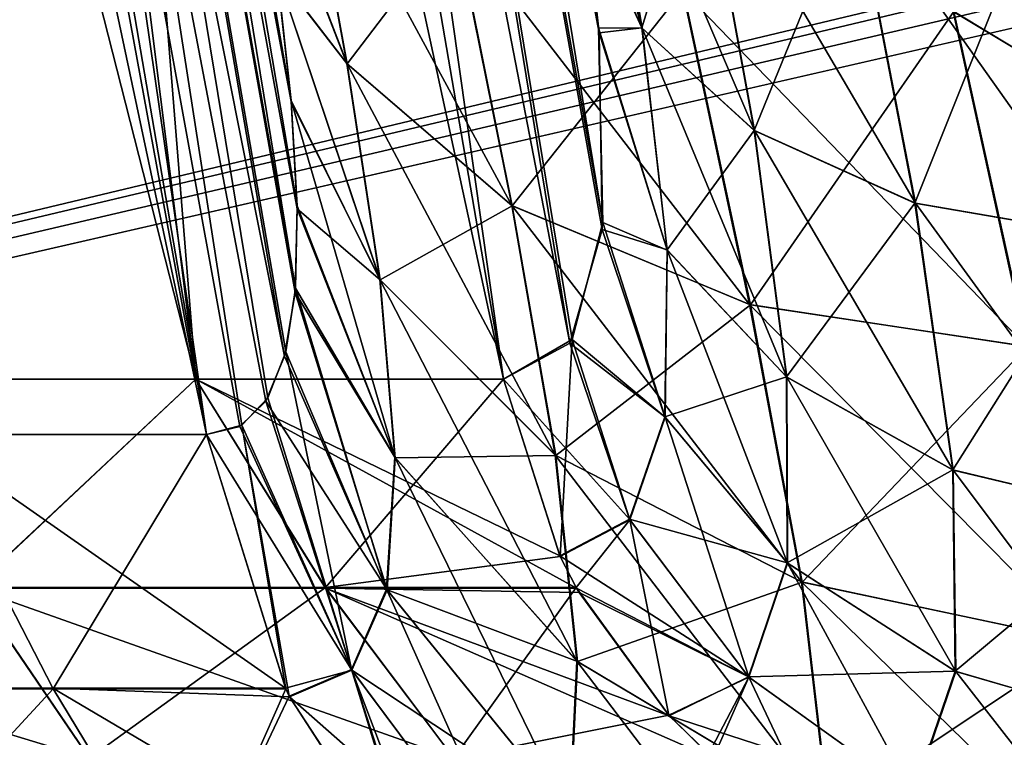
# Model space of a CAD drawing. Header units: millimetres. Extents: x -294 to 294, y -16 to 444.
# Tile 7 of 256: x -211.99 to -205.84, y 3.07 to 7.55. Entities that reach past the tile are written whole.
import ezdxf

# ---------------------------------------------------------------- set-up
doc = ezdxf.new("R2010")
doc.units = ezdxf.units.MM
doc.header["$LTSCALE"] = 65.185185
for name, color, linetype in [('559', 7, 'CONTINUOUS'), ('561', 7, 'CONTINUOUS'), ('606', 7, 'CONTINUOUS'), ('607', 7, 'CONTINUOUS'), ('614', 7, 'CONTINUOUS'), ('631', 7, 'CONTINUOUS'), ('632', 7, 'CONTINUOUS'), ('634', 7, 'CONTINUOUS'), ('730', 7, 'CONTINUOUS'), ('731', 7, 'CONTINUOUS'), ('732', 7, 'CONTINUOUS'), ('751', 7, 'CONTINUOUS'), ('752', 7, 'CONTINUOUS'), ('756', 7, 'CONTINUOUS')]:
    doc.layers.add(name, color=color, linetype=linetype)

msp = doc.modelspace()

# ---------------------------------------------------------------- linework, layer by layer
at = {"layer": '559', "linetype": 'Continuous'}
for points in [[(-238.5, 100, 19), (-238.5, -16, 19), (238.5, -16, 19), (-238.5, 100, 19)], [(-238.5, 100, 19), (238.5, -16, 19), (238.5, 100, 19), (-238.5, 100, 19)]]:
    msp.add_3dface(points, dxfattribs=at)
at = {"layer": '561', "linetype": 'Continuous'}
for points in [[(-238.5, 0), (-238.5, 100), (-9.3062, 54.7815), (-238.5, 0)], [(-238.5, 0), (-9.3062, 54.7815), (-10.2662, 54.158), (-238.5, 0)], [(-238.5, 0), (-10.2662, 54.158), (-10.9229, 53.2203), (-238.5, 0)], [(-11.1805, 52.1047), (-238.5, 0), (-10.9229, 53.2203), (-11.1805, 52.1047)], [(-13, 0), (-238.5, 0), (-11.1805, 52.1047), (-13, 0)]]:
    msp.add_3dface(points, dxfattribs=at)
at = {"layer": '606', "linetype": 'Continuous'}
for points in [[(-213.6941, 5.3054, -48.7327), (-210.8916, 5.3054, -44.5278), (-212.2829, 4.0024, -47.6692), (-213.6941, 5.3054, -48.7327)], [(-212.2829, 4.0024, -47.6692), (-210.8916, 5.3054, -44.5278), (-210.0823, 4.0024, -43.9854), (-212.2829, 4.0024, -47.6692)], [(-210.8916, 5.3054, -44.5278), (-208.9689, 5.3054, -39.8546), (-210.0823, 4.0024, -43.9854), (-210.8916, 5.3054, -44.5278)], [(-210.0823, 4.0024, -43.9854), (-208.9689, 5.3054, -39.8546), (-208.6162, 4.1979, -39.9605), (-210.0823, 4.0024, -43.9854)], [(-208.5153, 4.0026, -39.9908), (-210.0823, 4.0024, -43.9854), (-208.6162, 4.1979, -39.9605), (-208.5153, 4.0026, -39.9908)], [(-214.4257, 2.9367, -51.5743), (-212.2829, 4.0024, -47.6692), (-211.5563, 2.9367, -48.1888), (-214.4257, 2.9367, -51.5743)], [(-212.2829, 4.0024, -47.6692), (-210.0823, 4.0024, -43.9854), (-211.5563, 2.9367, -48.1888), (-212.2829, 4.0024, -47.6692)], [(-211.5563, 2.9367, -48.1888), (-210.0823, 4.0024, -43.9854), (-209.2804, 2.9367, -44.3789), (-211.5563, 2.9367, -48.1888)], [(-210.0823, 4.0024, -43.9854), (-208.5153, 4.0026, -39.9908), (-209.2804, 2.9367, -44.3789), (-210.0823, 4.0024, -43.9854)], [(-208.5153, 4.0026, -39.9908), (-207.9373, 3.2058, -40.1642), (-209.2804, 2.9367, -44.3789), (-208.5153, 4.0026, -39.9908)], [(-209.2804, 2.9367, -44.3789), (-207.9373, 3.2058, -40.1642), (-207.6891, 2.9629, -40.2387), (-209.2804, 2.9367, -44.3789)]]:
    msp.add_3dface(points, dxfattribs=at)
at = {"layer": '607', "linetype": 'Continuous'}
for points in [[(-208.1044, 7.4981, -33.2784), (-208.5841, 9.1499, -33.4565), (-208.381, 9.1543, -32.1793), (-208.1044, 7.4981, -33.2784)], [(-208.4623, 8.291, -34.0463), (-208.5841, 9.1499, -33.4565), (-208.1044, 7.4981, -33.2784), (-208.4623, 8.291, -34.0463)], [(-208.1044, 7.4981, -33.2784), (-208.381, 9.1543, -32.1793), (-207.4013, 6.8574, -32.491), (-208.1044, 7.4981, -33.2784)], [(-207.4013, 6.8574, -32.491), (-208.381, 9.1543, -32.1793), (-207.736, 8.6925, -31.233), (-207.4013, 6.8574, -32.491)], [(-207.4013, 6.8574, -32.491), (-207.736, 8.6925, -31.233), (-206.3966, 6.4042, -31.8693), (-207.4013, 6.8574, -32.491)], [(-206.3966, 6.4042, -31.8693), (-207.736, 8.6925, -31.233), (-206.7785, 8.3869, -30.4642), (-206.3966, 6.4042, -31.8693)], [(-205.6463, 8.2813, -29.9834), (-205.2349, 6.2037, -31.5025), (-206.7785, 8.3869, -30.4642), (-205.6463, 8.2813, -29.9834)], [(-205.2349, 6.2037, -31.5025), (-206.3966, 6.4042, -31.8693), (-206.7785, 8.3869, -30.4642), (-205.2349, 6.2037, -31.5025)], [(-208.3754, 7.4988, -34.747), (-208.4623, 8.291, -34.0463), (-208.1044, 7.4981, -33.2784), (-208.3754, 7.4988, -34.747)], [(-208.3491, 6.2827, -36.3156), (-208.3754, 7.4988, -34.747), (-207.9464, 6.1111, -34.6782), (-208.3491, 6.2827, -36.3156)], [(-207.9464, 6.1111, -34.6782), (-208.3754, 7.4988, -34.747), (-208.1044, 7.4981, -33.2784), (-207.9464, 6.1111, -34.6782)], [(-207.9464, 6.1111, -34.6782), (-208.1044, 7.4981, -33.2784), (-207.1992, 5.3169, -34.0987), (-207.9464, 6.1111, -34.6782)], [(-207.1992, 5.3169, -34.0987), (-208.1044, 7.4981, -33.2784), (-207.4013, 6.8574, -32.491), (-207.1992, 5.3169, -34.0987)], [(-207.1992, 5.3169, -34.0987), (-207.4013, 6.8574, -32.491), (-206.16, 4.7372, -33.6684), (-207.1992, 5.3169, -34.0987)], [(-206.16, 4.7372, -33.6684), (-207.4013, 6.8574, -32.491), (-206.3966, 6.4042, -31.8693), (-206.16, 4.7372, -33.6684)], [(-205.2349, 6.2037, -31.5025), (-204.9781, 4.4554, -33.4491), (-206.3966, 6.4042, -31.8693), (-205.2349, 6.2037, -31.5025)], [(-204.9781, 4.4554, -33.4491), (-206.16, 4.7372, -33.6684), (-206.3966, 6.4042, -31.8693), (-204.9781, 4.4554, -33.4491)], [(-208.5399, 5.5529, -38.0365), (-208.3491, 6.2827, -36.3156), (-207.9592, 5.0672, -36.3212), (-208.5399, 5.5529, -38.0365)], [(-207.9592, 5.0672, -36.3212), (-208.3491, 6.2827, -36.3156), (-207.9464, 6.1111, -34.6782), (-207.9592, 5.0672, -36.3212)], [(-207.9592, 5.0672, -36.3212), (-207.9464, 6.1111, -34.6782), (-207.195, 4.1555, -35.9903), (-207.9592, 5.0672, -36.3212)], [(-207.195, 4.1555, -35.9903), (-207.9464, 6.1111, -34.6782), (-207.1992, 5.3169, -34.0987), (-207.195, 4.1555, -35.9903)], [(-208.6162, 4.1979, -39.9605), (-208.9689, 5.3054, -39.8546), (-208.5399, 5.5529, -38.0365), (-208.6162, 4.1979, -39.9605)], [(-208.6162, 4.1979, -39.9605), (-208.5399, 5.5529, -38.0365), (-208.1814, 4.4259, -38.1181), (-208.6162, 4.1979, -39.9605)], [(-208.1814, 4.4259, -38.1181), (-208.5399, 5.5529, -38.0365), (-207.9592, 5.0672, -36.3212), (-208.1814, 4.4259, -38.1181)], [(-207.195, 4.1555, -35.9903), (-207.1992, 5.3169, -34.0987), (-206.1449, 3.4789, -35.7882), (-207.195, 4.1555, -35.9903)], [(-206.1449, 3.4789, -35.7882), (-207.1992, 5.3169, -34.0987), (-206.16, 4.7372, -33.6684), (-206.1449, 3.4789, -35.7882)], [(-208.1814, 4.4259, -38.1181), (-207.9592, 5.0672, -36.3212), (-207.4372, 3.4424, -38.0576), (-208.1814, 4.4259, -38.1181)], [(-207.4372, 3.4424, -38.0576), (-207.9592, 5.0672, -36.3212), (-207.195, 4.1555, -35.9903), (-207.4372, 3.4424, -38.0576)], [(-204.9781, 4.4554, -33.4491), (-204.9601, 3.1347, -35.7439), (-206.16, 4.7372, -33.6684), (-204.9781, 4.4554, -33.4491)], [(-204.9601, 3.1347, -35.7439), (-206.1449, 3.4789, -35.7882), (-206.16, 4.7372, -33.6684), (-204.9601, 3.1347, -35.7439)], [(-208.5153, 4.0026, -39.9908), (-208.6162, 4.1979, -39.9605), (-208.1814, 4.4259, -38.1181), (-208.5153, 4.0026, -39.9908)], [(-207.9373, 3.2058, -40.1642), (-208.5153, 4.0026, -39.9908), (-208.1814, 4.4259, -38.1181), (-207.9373, 3.2058, -40.1642)], [(-207.9373, 3.2058, -40.1642), (-208.1814, 4.4259, -38.1181), (-207.4372, 3.4424, -38.0576), (-207.9373, 3.2058, -40.1642)], [(-207.4372, 3.4424, -38.0576), (-207.195, 4.1555, -35.9903), (-206.4087, 2.7067, -38.1039), (-207.4372, 3.4424, -38.0576)], [(-206.4087, 2.7067, -38.1039), (-207.195, 4.1555, -35.9903), (-206.1449, 3.4789, -35.7882), (-206.4087, 2.7067, -38.1039)], [(-205.2439, 2.3244, -38.2501), (-206.4087, 2.7067, -38.1039), (-206.1449, 3.4789, -35.7882), (-205.2439, 2.3244, -38.2501)], [(-204.9601, 3.1347, -35.7439), (-205.2439, 2.3244, -38.2501), (-206.1449, 3.4789, -35.7882), (-204.9601, 3.1347, -35.7439)], [(-207.6891, 2.9629, -40.2387), (-207.9373, 3.2058, -40.1642), (-207.4372, 3.4424, -38.0576), (-207.6891, 2.9629, -40.2387)], [(-207.66, 2.9371, -40.2475), (-207.6891, 2.9629, -40.2387), (-207.4372, 3.4424, -38.0576), (-207.66, 2.9371, -40.2475)], [(-206.9711, 2.4553, -40.4542), (-207.66, 2.9371, -40.2475), (-207.4372, 3.4424, -38.0576), (-206.9711, 2.4553, -40.4542)], [(-206.9711, 2.4553, -40.4542), (-207.4372, 3.4424, -38.0576), (-206.4087, 2.7067, -38.1039), (-206.9711, 2.4553, -40.4542)]]:
    msp.add_3dface(points, dxfattribs=at)
at = {"layer": '614', "linetype": 'Continuous'}
for points in [[(-214.762, 26.3889, -43.8181), (-213.5322, 26.3889, -41.4735), (-210.8916, 5.3054, -44.5278), (-214.762, 26.3889, -43.8181)], [(-214.762, 26.3889, -43.8181), (-210.8916, 5.3054, -44.5278), (-213.6941, 5.3054, -48.7327), (-214.762, 26.3889, -43.8181)], [(-213.5322, 26.3889, -41.4735), (-212.5943, 26.3889, -38.9977), (-210.8916, 5.3054, -44.5278), (-213.5322, 26.3889, -41.4735)], [(-212.5943, 26.3889, -38.9977), (-211.9619, 26.3889, -36.4269), (-208.9689, 5.3054, -39.8546), (-212.5943, 26.3889, -38.9977)], [(-212.5943, 26.3889, -38.9977), (-208.9689, 5.3054, -39.8546), (-210.8916, 5.3054, -44.5278), (-212.5943, 26.3889, -38.9977)], [(-211.9619, 26.3889, -36.4269), (-211.6442, 26.3889, -33.7985), (-208.3491, 6.2827, -36.3156), (-211.9619, 26.3889, -36.4269)], [(-208.9689, 5.3054, -39.8546), (-211.9619, 26.3889, -36.4269), (-208.5399, 5.5529, -38.0365), (-208.9689, 5.3054, -39.8546)], [(-211.9619, 26.3889, -36.4269), (-208.3491, 6.2827, -36.3156), (-208.5399, 5.5529, -38.0365), (-211.9619, 26.3889, -36.4269)], [(-211.6442, 26.3889, -33.7985), (-208.4623, 8.291, -34.0463), (-208.3754, 7.4988, -34.747), (-211.6442, 26.3889, -33.7985)], [(-211.6442, 26.3889, -33.7985), (-208.3754, 7.4988, -34.747), (-208.3491, 6.2827, -36.3156), (-211.6442, 26.3889, -33.7985)]]:
    msp.add_3dface(points, dxfattribs=at)
at = {"layer": '631', "linetype": 'Continuous'}
for points in [[(-208.1059, 7.5001, -313.7192), (-208.3824, 9.1558, -314.8177), (-208.4606, 8.2778, -312.9433), (-208.1059, 7.5001, -313.7192)], [(-208.1059, 7.5001, -313.7192), (-207.7385, 8.6937, -315.7644), (-208.3824, 9.1558, -314.8177), (-208.1059, 7.5001, -313.7192)], [(-207.4039, 6.859, -314.5068), (-207.7385, 8.6937, -315.7644), (-208.1059, 7.5001, -313.7192), (-207.4039, 6.859, -314.5068)], [(-207.4039, 6.859, -314.5068), (-206.7818, 8.3875, -316.5339), (-207.7385, 8.6937, -315.7644), (-207.4039, 6.859, -314.5068)], [(-206.4, 6.4052, -315.1292), (-206.7818, 8.3875, -316.5339), (-207.4039, 6.859, -314.5068), (-206.4, 6.4052, -315.1292)], [(-206.4, 6.4052, -315.1292), (-205.6498, 8.2813, -317.0157), (-206.7818, 8.3875, -316.5339), (-206.4, 6.4052, -315.1292)], [(-208.3729, 7.4691, -312.223), (-208.1059, 7.5001, -313.7192), (-208.4606, 8.2778, -312.9433), (-208.3729, 7.4691, -312.223)], [(-205.2385, 6.2039, -315.4968), (-205.6498, 8.2813, -317.0157), (-206.4, 6.4052, -315.1292), (-205.2385, 6.2039, -315.4968)], [(-207.9481, 6.1136, -312.32), (-208.1059, 7.5001, -313.7192), (-208.3729, 7.4691, -312.223), (-207.9481, 6.1136, -312.32)], [(-208.3528, 6.2402, -310.6109), (-207.9481, 6.1136, -312.32), (-208.3729, 7.4691, -312.223), (-208.3528, 6.2402, -310.6109)], [(-207.9481, 6.1136, -312.32), (-207.4039, 6.859, -314.5068), (-208.1059, 7.5001, -313.7192), (-207.9481, 6.1136, -312.32)], [(-207.202, 5.319, -312.8997), (-207.4039, 6.859, -314.5068), (-207.9481, 6.1136, -312.32), (-207.202, 5.319, -312.8997)], [(-207.202, 5.319, -312.8997), (-206.4, 6.4052, -315.1292), (-207.4039, 6.859, -314.5068), (-207.202, 5.319, -312.8997)], [(-206.1634, 4.7386, -313.3306), (-206.4, 6.4052, -315.1292), (-207.202, 5.319, -312.8997), (-206.1634, 4.7386, -313.3306)], [(-206.1634, 4.7386, -313.3306), (-205.2385, 6.2039, -315.4968), (-206.4, 6.4052, -315.1292), (-206.1634, 4.7386, -313.3306)], [(-208.5544, 5.5306, -308.8804), (-207.961, 5.0701, -310.6777), (-208.3528, 6.2402, -310.6109), (-208.5544, 5.5306, -308.8804)], [(-207.961, 5.0701, -310.6777), (-207.9481, 6.1136, -312.32), (-208.3528, 6.2402, -310.6109), (-207.961, 5.0701, -310.6777)], [(-204.9817, 4.4557, -313.5506), (-205.2385, 6.2039, -315.4968), (-206.1634, 4.7386, -313.3306), (-204.9817, 4.4557, -313.5506)], [(-207.961, 5.0701, -310.6777), (-207.202, 5.319, -312.8997), (-207.9481, 6.1136, -312.32), (-207.961, 5.0701, -310.6777)], [(-208.9689, 5.3054, -307.1454), (-208.1832, 4.4291, -308.8815), (-208.5544, 5.5306, -308.8804), (-208.9689, 5.3054, -307.1454)], [(-208.1832, 4.4291, -308.8815), (-207.961, 5.0701, -310.6777), (-208.5544, 5.5306, -308.8804), (-208.1832, 4.4291, -308.8815)], [(-208.6177, 4.2009, -307.04), (-208.1832, 4.4291, -308.8815), (-208.9689, 5.3054, -307.1454), (-208.6177, 4.2009, -307.04)], [(-207.1978, 4.1579, -311.0089), (-207.202, 5.319, -312.8997), (-207.961, 5.0701, -310.6777), (-207.1978, 4.1579, -311.0089)], [(-207.1978, 4.1579, -311.0089), (-206.1634, 4.7386, -313.3306), (-207.202, 5.319, -312.8997), (-207.1978, 4.1579, -311.0089)], [(-208.1832, 4.4291, -308.8815), (-207.1978, 4.1579, -311.0089), (-207.961, 5.0701, -310.6777), (-208.1832, 4.4291, -308.8815)], [(-206.1484, 3.4804, -311.2114), (-206.1634, 4.7386, -313.3306), (-207.1978, 4.1579, -311.0089), (-206.1484, 3.4804, -311.2114)], [(-206.1484, 3.4804, -311.2114), (-204.9817, 4.4557, -313.5506), (-206.1634, 4.7386, -313.3306), (-206.1484, 3.4804, -311.2114)], [(-208.6177, 4.2009, -307.04), (-207.4399, 3.4451, -308.9423), (-208.1832, 4.4291, -308.8815), (-208.6177, 4.2009, -307.04)], [(-207.4399, 3.4451, -308.9423), (-207.1978, 4.1579, -311.0089), (-208.1832, 4.4291, -308.8815), (-207.4399, 3.4451, -308.9423)], [(-204.9637, 3.1352, -311.2562), (-204.9817, 4.4557, -313.5506), (-206.1484, 3.4804, -311.2114), (-204.9637, 3.1352, -311.2562)], [(-208.5134, 3.9993, -307.0087), (-207.4399, 3.4451, -308.9423), (-208.6177, 4.2009, -307.04), (-208.5134, 3.9993, -307.0087)], [(-207.4399, 3.4451, -308.9423), (-206.1484, 3.4804, -311.2114), (-207.1978, 4.1579, -311.0089), (-207.4399, 3.4451, -308.9423)], [(-208.4978, 3.9713, -307.004), (-207.4399, 3.4451, -308.9423), (-208.5134, 3.9993, -307.0087), (-208.4978, 3.9713, -307.004)], [(-207.9342, 3.2025, -306.8349), (-207.4399, 3.4451, -308.9423), (-208.4978, 3.9713, -307.004), (-207.9342, 3.2025, -306.8349)], [(-207.9342, 3.2025, -306.8349), (-206.4121, 2.7084, -308.8964), (-207.4399, 3.4451, -308.9423), (-207.9342, 3.2025, -306.8349)], [(-206.4121, 2.7084, -308.8964), (-206.1484, 3.4804, -311.2114), (-207.4399, 3.4451, -308.9423), (-206.4121, 2.7084, -308.8964)], [(-206.4121, 2.7084, -308.8964), (-204.9637, 3.1352, -311.2562), (-206.1484, 3.4804, -311.2114), (-206.4121, 2.7084, -308.8964)], [(-207.6571, 2.9346, -306.7517), (-206.4121, 2.7084, -308.8964), (-207.9342, 3.2025, -306.8349), (-207.6571, 2.9346, -306.7517)], [(-205.2475, 2.325, -308.7505), (-204.9637, 3.1352, -311.2562), (-206.4121, 2.7084, -308.8964), (-205.2475, 2.325, -308.7505)]]:
    msp.add_3dface(points, dxfattribs=at)
at = {"layer": '632', "linetype": 'Continuous'}
for points in [[(-210.8916, 5.3054, -302.4722), (-213.6941, 5.3054, -298.2673), (-212.2818, 4, -299.33), (-210.8916, 5.3054, -302.4722)], [(-210.0811, 4, -303.014), (-210.8916, 5.3054, -302.4722), (-212.2818, 4, -299.33), (-210.0811, 4, -303.014)], [(-208.5134, 3.9993, -307.0087), (-208.6177, 4.2009, -307.04), (-210.8916, 5.3054, -302.4722), (-208.5134, 3.9993, -307.0087)], [(-208.5134, 3.9993, -307.0087), (-210.8916, 5.3054, -302.4722), (-210.0811, 4, -303.014), (-208.5134, 3.9993, -307.0087)], [(-208.6177, 4.2009, -307.04), (-208.9689, 5.3054, -307.1454), (-210.8916, 5.3054, -302.4722), (-208.6177, 4.2009, -307.04)], [(-212.2818, 4, -299.33), (-215.0564, 4, -296.0564), (-211.5545, 2.9349, -298.8099), (-212.2818, 4, -299.33)], [(-211.5545, 2.9349, -298.8099), (-215.0564, 4, -296.0564), (-214.4242, 2.9349, -295.4242), (-211.5545, 2.9349, -298.8099)], [(-210.0811, 4, -303.014), (-212.2818, 4, -299.33), (-209.2785, 2.9349, -302.6201), (-210.0811, 4, -303.014)], [(-209.2785, 2.9349, -302.6201), (-212.2818, 4, -299.33), (-211.5545, 2.9349, -298.8099), (-209.2785, 2.9349, -302.6201)], [(-207.6571, 2.9346, -306.7517), (-207.9342, 3.2025, -306.8349), (-210.0811, 4, -303.014), (-207.6571, 2.9346, -306.7517)], [(-207.6571, 2.9346, -306.7517), (-210.0811, 4, -303.014), (-209.2785, 2.9349, -302.6201), (-207.6571, 2.9346, -306.7517)], [(-207.9342, 3.2025, -306.8349), (-208.4978, 3.9713, -307.004), (-210.0811, 4, -303.014), (-207.9342, 3.2025, -306.8349)], [(-208.4978, 3.9713, -307.004), (-208.5134, 3.9993, -307.0087), (-210.0811, 4, -303.014), (-208.4978, 3.9713, -307.004)]]:
    msp.add_3dface(points, dxfattribs=at)
at = {"layer": '634', "linetype": 'Continuous'}
for points in [[(-213.6941, 5.3054, -298.2673), (-210.8916, 5.3054, -302.4722), (-216.2656, 26.3889, -301.0029), (-213.6941, 5.3054, -298.2673)], [(-216.2656, 26.3889, -301.0029), (-210.8916, 5.3054, -302.4722), (-214.762, 26.3889, -303.1819), (-216.2656, 26.3889, -301.0029)], [(-214.762, 26.3889, -303.1819), (-210.8916, 5.3054, -302.4722), (-213.5322, 26.3889, -305.5265), (-214.762, 26.3889, -303.1819)], [(-210.8916, 5.3054, -302.4722), (-208.9689, 5.3054, -307.1454), (-213.5322, 26.3889, -305.5265), (-210.8916, 5.3054, -302.4722)], [(-213.5322, 26.3889, -305.5265), (-208.9689, 5.3054, -307.1454), (-212.5943, 26.3889, -308.0023), (-213.5322, 26.3889, -305.5265)], [(-208.9689, 5.3054, -307.1454), (-208.5544, 5.5306, -308.8804), (-212.5943, 26.3889, -308.0023), (-208.9689, 5.3054, -307.1454)], [(-212.5943, 26.3889, -308.0023), (-208.5544, 5.5306, -308.8804), (-211.9619, 26.3889, -310.5731), (-212.5943, 26.3889, -308.0023)], [(-208.5544, 5.5306, -308.8804), (-208.3528, 6.2402, -310.6109), (-211.9619, 26.3889, -310.5731), (-208.5544, 5.5306, -308.8804)], [(-208.3528, 6.2402, -310.6109), (-208.3729, 7.4691, -312.223), (-211.9619, 26.3889, -310.5731), (-208.3528, 6.2402, -310.6109)], [(-208.3729, 7.4691, -312.223), (-208.4606, 8.2778, -312.9433), (-211.9619, 26.3889, -310.5731), (-208.3729, 7.4691, -312.223)]]:
    msp.add_3dface(points, dxfattribs=at)
at = {"layer": '730', "linetype": 'Continuous'}
for points in [[(-212.601, 4.9581, -43.613), (-210.8237, 4.9581, -39.2902), (-215.2985, 26.0419, -40.674), (-212.601, 4.9581, -43.613)], [(-215.2985, 26.0419, -40.674), (-210.8237, 4.9581, -39.2902), (-214.4437, 26.0419, -38.4156), (-215.2985, 26.0419, -40.674)], [(-210.4545, 5.1674, -37.7444), (-210.3369, 5.4481, -36.9437), (-214.4437, 26.0419, -38.4156), (-210.4545, 5.1674, -37.7444)], [(-214.4437, 26.0419, -38.4156), (-210.3369, 5.4481, -36.9437), (-213.8677, 26.0419, -36.0706), (-214.4437, 26.0419, -38.4156)], [(-210.6173, 5.0092, -38.5239), (-210.4545, 5.1674, -37.7444), (-214.4437, 26.0419, -38.4156), (-210.6173, 5.0092, -38.5239)], [(-210.8237, 4.9581, -39.2902), (-210.6173, 5.0092, -38.5239), (-214.4437, 26.0419, -38.4156), (-210.8237, 4.9581, -39.2902)], [(-210.2961, 7.0388, -34.6779), (-210.3848, 7.8482, -33.9942), (-213.8677, 26.0419, -36.0706), (-210.2961, 7.0388, -34.6779)], [(-210.258, 6.3685, -35.4127), (-210.2961, 7.0388, -34.6779), (-213.8677, 26.0419, -36.0706), (-210.258, 6.3685, -35.4127)], [(-210.2717, 5.8472, -36.1635), (-210.258, 6.3685, -35.4127), (-213.8677, 26.0419, -36.0706), (-210.2717, 5.8472, -36.1635)], [(-210.3369, 5.4481, -36.9437), (-210.2717, 5.8472, -36.1635), (-213.8677, 26.0419, -36.0706), (-210.3369, 5.4481, -36.9437)]]:
    msp.add_3dface(points, dxfattribs=at)
at = {"layer": '731', "linetype": 'Continuous'}
for points in [[(-210.5118, 8.7406, -33.4153), (-209.9451, 7.2742, -32.3854), (-210.2266, 8.8123, -31.5064), (-210.5118, 8.7406, -33.4153)], [(-209.9451, 7.2742, -32.3854), (-209.2725, 8.1612, -30.0584), (-210.2266, 8.8123, -31.5064), (-209.9451, 7.2742, -32.3854)], [(-210.5118, 8.7406, -33.4153), (-210.3848, 7.8482, -33.9942), (-209.9451, 7.2742, -32.3854), (-210.5118, 8.7406, -33.4153)], [(-204.6422, 6.6852, -28.5024), (-204.8009, 8.3188, -27.5571), (-206.1559, 7.6008, -28.137), (-204.6422, 6.6852, -28.5024)], [(-208.9147, 6.3878, -31.1271), (-209.2725, 8.1612, -30.0584), (-209.9451, 7.2742, -32.3854), (-208.9147, 6.3878, -31.1271)], [(-208.9147, 6.3878, -31.1271), (-207.8473, 7.7371, -28.8788), (-209.2725, 8.1612, -30.0584), (-208.9147, 6.3878, -31.1271)], [(-210.3848, 7.8482, -33.9942), (-210.2961, 7.0388, -34.6779), (-209.7393, 5.9243, -33.4969), (-210.3848, 7.8482, -33.9942)], [(-210.3848, 7.8482, -33.9942), (-209.7393, 5.9243, -33.4969), (-209.9451, 7.2742, -32.3854), (-210.3848, 7.8482, -33.9942)], [(-207.4271, 5.7697, -30.1231), (-207.8473, 7.7371, -28.8788), (-208.9147, 6.3878, -31.1271), (-207.4271, 5.7697, -30.1231)], [(-207.4271, 5.7697, -30.1231), (-206.1559, 7.6008, -28.137), (-207.8473, 7.7371, -28.8788), (-207.4271, 5.7697, -30.1231)], [(-205.6965, 5.5087, -29.5178), (-206.1559, 7.6008, -28.137), (-207.4271, 5.7697, -30.1231), (-205.6965, 5.5087, -29.5178)], [(-205.6965, 5.5087, -29.5178), (-204.6422, 6.6852, -28.5024), (-206.1559, 7.6008, -28.137), (-205.6965, 5.5087, -29.5178)], [(-209.7393, 5.9243, -33.4969), (-208.9147, 6.3878, -31.1271), (-209.9451, 7.2742, -32.3854), (-209.7393, 5.9243, -33.4969)], [(-210.2961, 7.0388, -34.6779), (-210.258, 6.3685, -35.4127), (-209.7393, 5.9243, -33.4969), (-210.2961, 7.0388, -34.6779)], [(-210.258, 6.3685, -35.4127), (-210.2717, 5.8472, -36.1635), (-209.6456, 4.8131, -34.8132), (-210.258, 6.3685, -35.4127)], [(-210.258, 6.3685, -35.4127), (-209.6456, 4.8131, -34.8132), (-209.7393, 5.9243, -33.4969), (-210.258, 6.3685, -35.4127)], [(-208.6436, 4.8276, -32.4832), (-208.9147, 6.3878, -31.1271), (-209.7393, 5.9243, -33.4969), (-208.6436, 4.8276, -32.4832)], [(-208.6436, 4.8276, -32.4832), (-207.4271, 5.7697, -30.1231), (-208.9147, 6.3878, -31.1271), (-208.6436, 4.8276, -32.4832)], [(-209.6456, 4.8131, -34.8132), (-208.6436, 4.8276, -32.4832), (-209.7393, 5.9243, -33.4969), (-209.6456, 4.8131, -34.8132)], [(-210.2717, 5.8472, -36.1635), (-210.3369, 5.4481, -36.9437), (-209.6972, 3.9885, -36.2883), (-210.2717, 5.8472, -36.1635)], [(-210.2717, 5.8472, -36.1635), (-209.6972, 3.9885, -36.2883), (-209.6456, 4.8131, -34.8132), (-210.2717, 5.8472, -36.1635)], [(-207.104, 4.0361, -31.7049), (-207.4271, 5.7697, -30.1231), (-208.6436, 4.8276, -32.4832), (-207.104, 4.0361, -31.7049)], [(-207.104, 4.0361, -31.7049), (-205.6965, 5.5087, -29.5178), (-207.4271, 5.7697, -30.1231), (-207.104, 4.0361, -31.7049)], [(-205.3419, 3.6635, -31.2736), (-205.6965, 5.5087, -29.5178), (-207.104, 4.0361, -31.7049), (-205.3419, 3.6635, -31.2736)], [(-210.3369, 5.4481, -36.9437), (-210.4545, 5.1674, -37.7444), (-209.6972, 3.9885, -36.2883), (-210.3369, 5.4481, -36.9437)], [(-210.4545, 5.1674, -37.7444), (-210.6173, 5.0092, -38.5239), (-209.9161, 3.4863, -37.8575), (-210.4545, 5.1674, -37.7444)], [(-210.4545, 5.1674, -37.7444), (-209.9161, 3.4863, -37.8575), (-209.6972, 3.9885, -36.2883), (-210.4545, 5.1674, -37.7444)], [(-210.6173, 5.0092, -38.5239), (-210.8237, 4.9581, -39.2902), (-209.9161, 3.4863, -37.8575), (-210.6173, 5.0092, -38.5239)], [(-209.9161, 3.4863, -37.8575), (-210.8237, 4.9581, -39.2902), (-210.3311, 3.3735, -39.4379), (-209.9161, 3.4863, -37.8575)], [(-209.6972, 3.9885, -36.2883), (-208.5081, 3.5401, -34.0946), (-209.6456, 4.8131, -34.8132), (-209.6972, 3.9885, -36.2883)], [(-208.5081, 3.5401, -34.0946), (-208.6436, 4.8276, -32.4832), (-209.6456, 4.8131, -34.8132), (-208.5081, 3.5401, -34.0946)], [(-208.5081, 3.5401, -34.0946), (-207.104, 4.0361, -31.7049), (-208.6436, 4.8276, -32.4832), (-208.5081, 3.5401, -34.0946)], [(-206.9372, 2.6032, -33.5874), (-207.104, 4.0361, -31.7049), (-208.5081, 3.5401, -34.0946), (-206.9372, 2.6032, -33.5874)], [(-206.9372, 2.6032, -33.5874), (-205.3419, 3.6635, -31.2736), (-207.104, 4.0361, -31.7049), (-206.9372, 2.6032, -33.5874)], [(-209.9161, 3.4863, -37.8575), (-208.5533, 2.5836, -35.9031), (-209.6972, 3.9885, -36.2883), (-209.9161, 3.4863, -37.8575)], [(-208.5533, 2.5836, -35.9031), (-208.5081, 3.5401, -34.0946), (-209.6972, 3.9885, -36.2883), (-208.5533, 2.5836, -35.9031)], [(-205.1588, 2.137, -33.3645), (-205.3419, 3.6635, -31.2736), (-206.9372, 2.6032, -33.5874), (-205.1588, 2.137, -33.3645)], [(-208.5533, 2.5836, -35.9031), (-206.9372, 2.6032, -33.5874), (-208.5081, 3.5401, -34.0946), (-208.5533, 2.5836, -35.9031)], [(-210.3058, 3.32, -39.4455), (-209.9161, 3.4863, -37.8575), (-210.3311, 3.3735, -39.4379), (-210.3058, 3.32, -39.4455)], [(-210.3058, 3.32, -39.4455), (-208.8087, 2.0021, -37.8229), (-209.9161, 3.4863, -37.8575), (-210.3058, 3.32, -39.4455)], [(-208.8087, 2.0021, -37.8229), (-208.5533, 2.5836, -35.9031), (-209.9161, 3.4863, -37.8575), (-208.8087, 2.0021, -37.8229)], [(-209.4368, 1.9875, -39.706), (-208.8087, 2.0021, -37.8229), (-210.3058, 3.32, -39.4455), (-209.4368, 1.9875, -39.706)]]:
    msp.add_3dface(points, dxfattribs=at)
at = {"layer": '732', "linetype": 'Continuous'}
for points in [[(-211.7846, 3.3743, -43.1445), (-212.601, 4.9581, -43.613), (-213.8258, 3.3743, -46.5628), (-211.7846, 3.3743, -43.1445)], [(-210.8237, 4.9581, -39.2902), (-212.601, 4.9581, -43.613), (-210.3311, 3.3735, -39.4379), (-210.8237, 4.9581, -39.2902)], [(-210.3311, 3.3735, -39.4379), (-212.601, 4.9581, -43.613), (-211.7846, 3.3743, -43.1445), (-210.3311, 3.3735, -39.4379)], [(-211.7846, 3.3743, -43.1445), (-213.8258, 3.3743, -46.5628), (-210.9461, 1.9877, -43.5557), (-211.7846, 3.3743, -43.1445)], [(-210.9461, 1.9877, -43.5557), (-213.8258, 3.3743, -46.5628), (-213.0661, 1.9877, -47.1059), (-210.9461, 1.9877, -43.5557)], [(-209.4368, 1.9875, -39.706), (-210.3058, 3.32, -39.4455), (-211.7846, 3.3743, -43.1445), (-209.4368, 1.9875, -39.706)], [(-209.4368, 1.9875, -39.706), (-211.7846, 3.3743, -43.1445), (-210.9461, 1.9877, -43.5557), (-209.4368, 1.9875, -39.706)], [(-210.3058, 3.32, -39.4455), (-210.3311, 3.3735, -39.4379), (-211.7846, 3.3743, -43.1445), (-210.3058, 3.32, -39.4455)]]:
    msp.add_3dface(points, dxfattribs=at)
at = {"layer": '751', "linetype": 'Continuous'}
for points in [[(-213.824, 3.3698, -300.4359), (-212.601, 4.9581, -303.387), (-211.7826, 3.3698, -303.8545), (-213.824, 3.3698, -300.4359)], [(-212.601, 4.9581, -303.387), (-210.8237, 4.9581, -307.7098), (-211.7826, 3.3698, -303.8545), (-212.601, 4.9581, -303.387)], [(-211.7826, 3.3698, -303.8545), (-210.8237, 4.9581, -307.7098), (-210.3294, 3.3698, -307.5616), (-211.7826, 3.3698, -303.8545)], [(-213.824, 3.3698, -300.4359), (-211.7826, 3.3698, -303.8545), (-213.0634, 1.984, -299.8921), (-213.824, 3.3698, -300.4359)], [(-213.0634, 1.984, -299.8921), (-211.7826, 3.3698, -303.8545), (-210.9431, 1.984, -303.4428), (-213.0634, 1.984, -299.8921)], [(-211.7826, 3.3698, -303.8545), (-210.3294, 3.3698, -307.5616), (-210.9431, 1.984, -303.4428), (-211.7826, 3.3698, -303.8545)], [(-210.3294, 3.3698, -307.5616), (-210.3078, 3.3242, -307.5551), (-210.9431, 1.984, -303.4428), (-210.3294, 3.3698, -307.5616)], [(-210.9431, 1.984, -303.4428), (-210.3078, 3.3242, -307.5551), (-209.4662, 2.022, -307.3028), (-210.9431, 1.984, -303.4428)]]:
    msp.add_3dface(points, dxfattribs=at)
at = {"layer": '752', "linetype": 'Continuous'}
for points in [[(-209.9474, 7.2771, -314.6107), (-210.5094, 8.7249, -313.5758), (-210.2286, 8.8145, -315.4891), (-209.9474, 7.2771, -314.6107)], [(-209.9474, 7.2771, -314.6107), (-210.2286, 8.8145, -315.4891), (-208.9185, 6.3902, -315.8694), (-209.9474, 7.2771, -314.6107)], [(-208.9185, 6.3902, -315.8694), (-210.2286, 8.8145, -315.4891), (-209.2762, 8.1629, -316.9375), (-208.9185, 6.3902, -315.8694)], [(-210.384, 7.842, -313.0012), (-210.5094, 8.7249, -313.5758), (-209.9474, 7.2771, -314.6107), (-210.384, 7.842, -313.0012)], [(-204.8019, 8.3285, -319.4477), (-204.6428, 6.6917, -318.5019), (-206.1611, 7.6008, -318.8615), (-204.8019, 8.3285, -319.4477)], [(-208.9185, 6.3902, -315.8694), (-209.2762, 8.1629, -316.9375), (-207.432, 5.7711, -316.8744), (-208.9185, 6.3902, -315.8694)], [(-207.432, 5.7711, -316.8744), (-209.2762, 8.1629, -316.9375), (-207.8521, 7.7379, -318.1183), (-207.432, 5.7711, -316.8744)], [(-210.2967, 7.046, -312.3291), (-210.384, 7.842, -313.0012), (-209.7418, 5.9278, -313.4999), (-210.2967, 7.046, -312.3291)], [(-209.7418, 5.9278, -313.4999), (-210.384, 7.842, -313.0012), (-209.9474, 7.2771, -314.6107), (-209.7418, 5.9278, -313.4999)], [(-206.1611, 7.6008, -318.8615), (-205.7018, 5.5089, -317.4811), (-207.8521, 7.7379, -318.1183), (-206.1611, 7.6008, -318.8615)], [(-205.7018, 5.5089, -317.4811), (-207.432, 5.7711, -316.8744), (-207.8521, 7.7379, -318.1183), (-205.7018, 5.5089, -317.4811)], [(-206.1611, 7.6008, -318.8615), (-204.6428, 6.6917, -318.5019), (-205.7018, 5.5089, -317.4811), (-206.1611, 7.6008, -318.8615)], [(-209.7418, 5.9278, -313.4999), (-209.9474, 7.2771, -314.6107), (-208.6476, 4.8305, -314.514), (-209.7418, 5.9278, -313.4999)], [(-208.6476, 4.8305, -314.514), (-209.9474, 7.2771, -314.6107), (-208.9185, 6.3902, -315.8694), (-208.6476, 4.8305, -314.514)], [(-210.2584, 6.3874, -311.6109), (-210.2967, 7.046, -312.3291), (-209.6482, 4.8172, -312.1845), (-210.2584, 6.3874, -311.6109)], [(-209.6482, 4.8172, -312.1845), (-210.2967, 7.046, -312.3291), (-209.7418, 5.9278, -313.4999), (-209.6482, 4.8172, -312.1845)], [(-210.2696, 5.8722, -310.878), (-210.2584, 6.3874, -311.6109), (-209.6482, 4.8172, -312.1845), (-210.2696, 5.8722, -310.878)], [(-208.6476, 4.8305, -314.514), (-208.9185, 6.3902, -315.8694), (-207.109, 4.0379, -315.2933), (-208.6476, 4.8305, -314.514)], [(-207.109, 4.0379, -315.2933), (-208.9185, 6.3902, -315.8694), (-207.432, 5.7711, -316.8744), (-207.109, 4.0379, -315.2933)], [(-209.6482, 4.8172, -312.1845), (-209.7418, 5.9278, -313.4999), (-208.5123, 3.5435, -312.9035), (-209.6482, 4.8172, -312.1845)], [(-208.5123, 3.5435, -312.9035), (-209.7418, 5.9278, -313.4999), (-208.6476, 4.8305, -314.514), (-208.5123, 3.5435, -312.9035)], [(-210.3298, 5.4752, -310.1188), (-210.2696, 5.8722, -310.878), (-209.6999, 3.993, -310.7103), (-210.3298, 5.4752, -310.1188)], [(-209.6999, 3.993, -310.7103), (-210.2696, 5.8722, -310.878), (-209.6482, 4.8172, -312.1845), (-209.6999, 3.993, -310.7103)], [(-205.7018, 5.5089, -317.4811), (-205.3473, 3.6639, -315.7256), (-207.432, 5.7711, -316.8744), (-205.7018, 5.5089, -317.4811)], [(-205.3473, 3.6639, -315.7256), (-207.109, 4.0379, -315.2933), (-207.432, 5.7711, -316.8744), (-205.3473, 3.6639, -315.7256)], [(-210.4417, 5.1876, -309.3282), (-210.3298, 5.4752, -310.1188), (-209.9187, 3.4911, -309.1421), (-210.4417, 5.1876, -309.3282)], [(-209.9187, 3.4911, -309.1421), (-210.3298, 5.4752, -310.1188), (-209.6999, 3.993, -310.7103), (-209.9187, 3.4911, -309.1421)], [(-210.6042, 5.0166, -308.5308), (-210.4417, 5.1876, -309.3282), (-209.9187, 3.4911, -309.1421), (-210.6042, 5.0166, -308.5308)], [(-210.3294, 3.3698, -307.5616), (-210.8237, 4.9581, -307.7098), (-210.6042, 5.0166, -308.5308), (-210.3294, 3.3698, -307.5616)], [(-210.3078, 3.3242, -307.5551), (-210.3294, 3.3698, -307.5616), (-210.6042, 5.0166, -308.5308), (-210.3078, 3.3242, -307.5551)], [(-210.3078, 3.3242, -307.5551), (-210.6042, 5.0166, -308.5308), (-209.9187, 3.4911, -309.1421), (-210.3078, 3.3242, -307.5551)], [(-209.6999, 3.993, -310.7103), (-209.6482, 4.8172, -312.1845), (-208.5575, 2.5874, -311.096), (-209.6999, 3.993, -310.7103)], [(-208.5575, 2.5874, -311.096), (-209.6482, 4.8172, -312.1845), (-208.5123, 3.5435, -312.9035), (-208.5575, 2.5874, -311.096)], [(-208.5123, 3.5435, -312.9035), (-208.6476, 4.8305, -314.514), (-206.9424, 2.6053, -313.4115), (-208.5123, 3.5435, -312.9035)], [(-206.9424, 2.6053, -313.4115), (-208.6476, 4.8305, -314.514), (-207.109, 4.0379, -315.2933), (-206.9424, 2.6053, -313.4115)], [(-205.3473, 3.6639, -315.7256), (-205.1642, 2.1377, -313.6353), (-207.109, 4.0379, -315.2933), (-205.3473, 3.6639, -315.7256)], [(-205.1642, 2.1377, -313.6353), (-206.9424, 2.6053, -313.4115), (-207.109, 4.0379, -315.2933), (-205.1642, 2.1377, -313.6353)], [(-209.9187, 3.4911, -309.1421), (-209.6999, 3.993, -310.7103), (-208.8127, 2.0061, -309.1772), (-209.9187, 3.4911, -309.1421)], [(-208.8127, 2.0061, -309.1772), (-209.6999, 3.993, -310.7103), (-208.5575, 2.5874, -311.096), (-208.8127, 2.0061, -309.1772)], [(-208.5575, 2.5874, -311.096), (-208.5123, 3.5435, -312.9035), (-206.9872, 1.5404, -311.298), (-208.5575, 2.5874, -311.096)], [(-206.9872, 1.5404, -311.298), (-208.5123, 3.5435, -312.9035), (-206.9424, 2.6053, -313.4115), (-206.9872, 1.5404, -311.298)], [(-209.4662, 2.022, -307.3028), (-210.3078, 3.3242, -307.5551), (-209.9187, 3.4911, -309.1421), (-209.4662, 2.022, -307.3028)], [(-209.4339, 1.9842, -307.2931), (-209.4662, 2.022, -307.3028), (-209.9187, 3.4911, -309.1421), (-209.4339, 1.9842, -307.2931)], [(-209.2821, 1.815, -307.2476), (-209.4339, 1.9842, -307.2931), (-209.9187, 3.4911, -309.1421), (-209.2821, 1.815, -307.2476)], [(-209.2821, 1.815, -307.2476), (-209.9187, 3.4911, -309.1421), (-208.8127, 2.0061, -309.1772), (-209.2821, 1.815, -307.2476)]]:
    msp.add_3dface(points, dxfattribs=at)
at = {"layer": '756', "linetype": 'Continuous'}
for points in [[(-210.8237, 4.9581, -307.7098), (-212.601, 4.9581, -303.387), (-214.4437, 26.0419, -308.5844), (-210.8237, 4.9581, -307.7098)], [(-213.8677, 26.0419, -310.9294), (-210.8237, 4.9581, -307.7098), (-214.4437, 26.0419, -308.5844), (-213.8677, 26.0419, -310.9294)], [(-210.6042, 5.0166, -308.5308), (-210.8237, 4.9581, -307.7098), (-213.8677, 26.0419, -310.9294), (-210.6042, 5.0166, -308.5308)], [(-210.2696, 5.8722, -310.878), (-210.3298, 5.4752, -310.1188), (-213.8677, 26.0419, -310.9294), (-210.2696, 5.8722, -310.878)], [(-213.579, 26.0419, -313.3263), (-210.2696, 5.8722, -310.878), (-213.8677, 26.0419, -310.9294), (-213.579, 26.0419, -313.3263)], [(-210.3298, 5.4752, -310.1188), (-210.4417, 5.1876, -309.3282), (-213.8677, 26.0419, -310.9294), (-210.3298, 5.4752, -310.1188)], [(-210.4417, 5.1876, -309.3282), (-210.6042, 5.0166, -308.5308), (-213.8677, 26.0419, -310.9294), (-210.4417, 5.1876, -309.3282)], [(-210.384, 7.842, -313.0012), (-210.2967, 7.046, -312.3291), (-213.579, 26.0419, -313.3263), (-210.384, 7.842, -313.0012)], [(-210.2967, 7.046, -312.3291), (-210.2584, 6.3874, -311.6109), (-213.579, 26.0419, -313.3263), (-210.2967, 7.046, -312.3291)], [(-210.2584, 6.3874, -311.6109), (-210.2696, 5.8722, -310.878), (-213.579, 26.0419, -313.3263), (-210.2584, 6.3874, -311.6109)]]:
    msp.add_3dface(points, dxfattribs=at)

doc.saveas('drawing.dxf')
